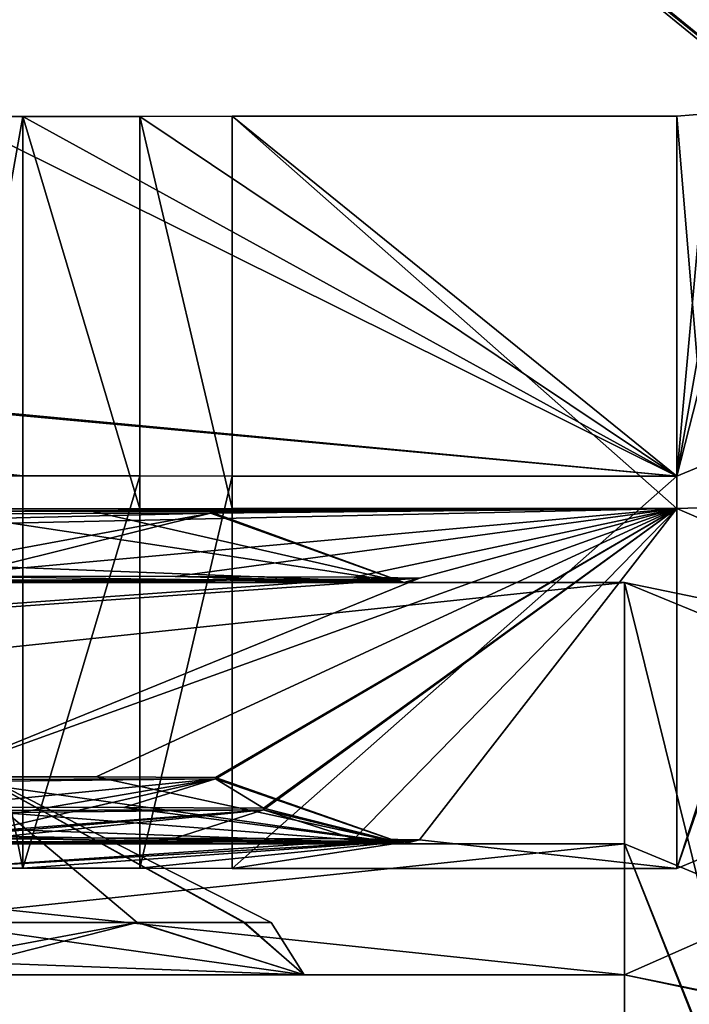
# Model space of a CAD drawing. Header units: millimetres. Extents: x -203 to 203, y -26 to 186.
# Tile 9 of 88: x -184.31 to -181.75, y -5.61 to -1.85. Entities that reach past the tile are written whole.
import ezdxf

# ---------------------------------------------------------------- set-up
doc = ezdxf.new("R2010")
doc.units = ezdxf.units.MM
doc.header["$LTSCALE"] = 52.148148
for name, color, linetype in [('157', 7, 'CONTINUOUS'), ('158', 7, 'CONTINUOUS'), ('160', 7, 'CONTINUOUS'), ('161', 7, 'CONTINUOUS'), ('164', 7, 'CONTINUOUS'), ('165', 7, 'CONTINUOUS'), ('166', 7, 'CONTINUOUS'), ('167', 7, 'CONTINUOUS'), ('183', 7, 'CONTINUOUS'), ('184', 7, 'CONTINUOUS'), ('186', 7, 'CONTINUOUS'), ('187', 7, 'CONTINUOUS'), ('189', 7, 'CONTINUOUS'), ('190', 7, 'CONTINUOUS'), ('191', 7, 'CONTINUOUS'), ('192', 7, 'CONTINUOUS'), ('193', 7, 'CONTINUOUS'), ('194', 7, 'CONTINUOUS'), ('342', 7, 'CONTINUOUS'), ('343', 7, 'CONTINUOUS'), ('347', 7, 'CONTINUOUS'), ('469', 7, 'CONTINUOUS'), ('470', 7, 'CONTINUOUS'), ('471', 7, 'CONTINUOUS'), ('480', 7, 'CONTINUOUS'), ('517', 7, 'CONTINUOUS'), ('519', 7, 'CONTINUOUS'), ('521', 7, 'CONTINUOUS'), ('523', 7, 'CONTINUOUS'), ('524', 7, 'CONTINUOUS'), ('526', 7, 'CONTINUOUS'), ('546', 7, 'CONTINUOUS'), ('641', 7, 'CONTINUOUS'), ('643', 7, 'CONTINUOUS')]:
    doc.layers.add(name, color=color, linetype=linetype)

msp = doc.modelspace()

# ---------------------------------------------------------------- linework, layer by layer
at = {"layer": '157', "linetype": 'CONTINUOUS'}
for points in [[(-182, -4, -19.16), (-182, -5.5, -19.16), (-181.6091, -5.5796, -19.1793), (-182, -4, -19.16)], [(-181.0057, -4.2062, -19.1798), (-182, -4, -19.16), (-181.6091, -5.5796, -19.1793), (-181.0057, -4.2062, -19.1798)]]:
    msp.add_3dface(points, dxfattribs=at)
at = {"layer": '158', "linetype": 'CONTINUOUS'}
for points in [[(-182, -5.5, -19.16), (-182, -4, -19.16), (-196.25, -4, -19.16), (-182, -5.5, -19.16)], [(-182, -5.5, -19.16), (-196.25, -4, -19.16), (-196.25, -5.5, -19.16), (-182, -5.5, -19.16)]]:
    msp.add_3dface(points, dxfattribs=at)
at = {"layer": '160', "linetype": 'CONTINUOUS'}
for points in [[(-196.25, -4, -88.84), (-182, -4, -88.84), (-196.25, -5.5, -88.84), (-196.25, -4, -88.84)], [(-196.25, -5.5, -88.84), (-182, -4, -88.84), (-182, -5.5, -88.84), (-196.25, -5.5, -88.84)]]:
    msp.add_3dface(points, dxfattribs=at)
at = {"layer": '161', "linetype": 'CONTINUOUS'}
for points in [[(-196.25, -4, -19.16), (-182, -4, -19.16), (-184.65, -4, -21.0743), (-196.25, -4, -19.16)], [(-182, -4, -88.84), (-196.25, -4, -88.84), (-193.6, -4, -86.9257), (-182, -4, -88.84)], [(-182, -4, -88.84), (-193.6, -4, -86.9257), (-184.65, -4, -86.9257), (-182, -4, -88.84)], [(-193.6, -4, -25.2457), (-184.65, -4, -25.2457), (-182.8422, -4, -83.8), (-193.6, -4, -25.2457)], [(-184.65, -4, -82.7543), (-193.6, -4, -25.2457), (-182.8422, -4, -83.8), (-184.65, -4, -82.7543)], [(-184.65, -4, -21.0743), (-182, -4, -19.16), (-182.8422, -4, -22.12), (-184.65, -4, -21.0743)], [(-182.8432, -4, -24.2018), (-182, -4, -88.84), (-184.65, -4, -25.2457), (-182.8432, -4, -24.2018)], [(-184.65, -4, -25.2457), (-182, -4, -88.84), (-182.8422, -4, -83.8), (-184.65, -4, -25.2457)], [(-182.8432, -4, -85.8818), (-182, -4, -88.84), (-184.65, -4, -86.9257), (-182.8432, -4, -85.8818)], [(-182.8422, -4, -22.12), (-182, -4, -88.84), (-182.8432, -4, -24.2018), (-182.8422, -4, -22.12)], [(-182.8422, -4, -83.8), (-182, -4, -88.84), (-182.8432, -4, -85.8818), (-182.8422, -4, -83.8)], [(-182, -4, -19.16), (-182, -4, -88.84), (-182.8422, -4, -22.12), (-182, -4, -19.16)]]:
    msp.add_3dface(points, dxfattribs=at)
at = {"layer": '164', "linetype": 'CONTINUOUS'}
for points in [[(-182, -4, -19.16), (-181.0057, -4.2062, -19.1798), (-182, -4, -88.84), (-182, -4, -19.16)], [(-182, -4, -88.84), (-181.0057, -4.2062, -19.1798), (-180.2406, -4.7239, -88.7943), (-182, -4, -88.84)]]:
    msp.add_3dface(points, dxfattribs=at)
at = {"layer": '165', "linetype": 'CONTINUOUS'}
for points in [[(-182, -5.5, -88.84), (-182, -4, -88.84), (-180.2406, -4.7239, -88.7943), (-182, -5.5, -88.84)], [(-182, -5.5, -88.84), (-180.2406, -4.7239, -88.7943), (-181.5952, -5.5856, -88.8196), (-182, -5.5, -88.84)]]:
    msp.add_3dface(points, dxfattribs=at)
at = {"layer": '166', "linetype": 'CONTINUOUS'}
for points in [[(-181.6091, -5.5796, -19.1793), (-182, -5.5, -19.16), (-181.5952, -5.5856, -88.8196), (-181.6091, -5.5796, -19.1793)], [(-182, -5.5, -19.16), (-182, -5.5, -88.84), (-181.5952, -5.5856, -88.8196), (-182, -5.5, -19.16)]]:
    msp.add_3dface(points, dxfattribs=at)
at = {"layer": '167', "linetype": 'CONTINUOUS'}
for points in [[(-182, -5.5, -19.16), (-196.25, -5.5, -19.16), (-193.6, -5.5, -21.5146), (-182, -5.5, -19.16)], [(-196.25, -5.5, -88.84), (-182, -5.5, -88.84), (-184.65, -5.5, -86.4854), (-196.25, -5.5, -88.84)], [(-182, -5.5, -19.16), (-193.6, -5.5, -21.5146), (-184.65, -5.5, -21.5146), (-182, -5.5, -19.16)], [(-193.6, -5.5, -83.1946), (-182, -5.5, -19.16), (-183.2248, -5.5, -23.9823), (-193.6, -5.5, -83.1946)], [(-182, -5.5, -19.16), (-193.6, -5.5, -83.1946), (-184.65, -5.5, -83.1946), (-182, -5.5, -19.16)], [(-184.65, -5.5, -24.8054), (-193.6, -5.5, -83.1946), (-183.2248, -5.5, -23.9823), (-184.65, -5.5, -24.8054)], [(-182, -5.5, -19.16), (-184.65, -5.5, -21.5146), (-183.2246, -5.5, -22.338), (-182, -5.5, -19.16)], [(-182, -5.5, -19.16), (-184.65, -5.5, -83.1946), (-183.2246, -5.5, -84.018), (-182, -5.5, -19.16)], [(-184.65, -5.5, -86.4854), (-182, -5.5, -88.84), (-183.2248, -5.5, -85.6623), (-184.65, -5.5, -86.4854)], [(-182, -5.5, -88.84), (-182, -5.5, -19.16), (-183.2248, -5.5, -85.6623), (-182, -5.5, -88.84)], [(-183.2248, -5.5, -23.9823), (-182, -5.5, -19.16), (-183.2246, -5.5, -22.338), (-183.2248, -5.5, -23.9823)], [(-183.2248, -5.5, -85.6623), (-182, -5.5, -19.16), (-183.2246, -5.5, -84.018), (-183.2248, -5.5, -85.6623)]]:
    msp.add_3dface(points, dxfattribs=at)
at = {"layer": '183', "linetype": 'CONTINUOUS'}
for points in [[(-184.65, -5.3, -24.459), (-183.2248, -5.5, -23.9823), (-183.8596, -5.2998, -24.1908), (-184.65, -5.3, -24.459)], [(-183.2246, -5.5, -22.338), (-184.65, -5.5, -21.5146), (-183.8628, -5.2999, -22.1268), (-183.2246, -5.5, -22.338)], [(-184.65, -5.5, -21.5146), (-184.65, -5.4464, -21.7146), (-183.8628, -5.2999, -22.1268), (-184.65, -5.5, -21.5146)], [(-184.65, -5.4464, -21.7146), (-184.65, -5.3, -21.861), (-183.8628, -5.2999, -22.1268), (-184.65, -5.4464, -21.7146)], [(-183.2248, -5.5, -23.9823), (-184.65, -5.3, -24.459), (-184.65, -5.4464, -24.6054), (-183.2248, -5.5, -23.9823)], [(-183.4548, -5.3, -22.6511), (-183.2246, -5.5, -22.338), (-183.8628, -5.2999, -22.1268), (-183.4548, -5.3, -22.6511)], [(-183.8596, -5.2998, -24.1908), (-183.2248, -5.5, -23.9823), (-183.4519, -5.3, -23.6621), (-183.8596, -5.2998, -24.1908)], [(-183.351, -5.3, -23.1553), (-183.2246, -5.5, -22.338), (-183.4548, -5.3, -22.6511), (-183.351, -5.3, -23.1553)], [(-183.2248, -5.5, -23.9823), (-183.2246, -5.5, -22.338), (-183.4519, -5.3, -23.6621), (-183.2248, -5.5, -23.9823)], [(-183.4519, -5.3, -23.6621), (-183.2246, -5.5, -22.338), (-183.351, -5.3, -23.1553), (-183.4519, -5.3, -23.6621)], [(-184.65, -5.5, -24.8054), (-183.2248, -5.5, -23.9823), (-184.65, -5.4464, -24.6054), (-184.65, -5.5, -24.8054)]]:
    msp.add_3dface(points, dxfattribs=at)
at = {"layer": '184', "linetype": 'CONTINUOUS'}
for points in [[(-183.8628, -5.2999, -22.1268), (-184.65, -5.3, -21.861), (-184.65, -4.6405, -22.647), (-183.8628, -5.2999, -22.1268)], [(-184.65, -5.3, -24.459), (-183.4519, -5.3, -23.6621), (-184.65, -4.6405, -23.673), (-184.65, -5.3, -24.459)], [(-183.4519, -5.3, -23.6621), (-183.351, -5.3, -23.1553), (-184.65, -4.6405, -23.673), (-183.4519, -5.3, -23.6621)], [(-183.351, -5.3, -23.1553), (-183.4548, -5.3, -22.6511), (-184.65, -4.6405, -22.647), (-183.351, -5.3, -23.1553)], [(-183.351, -5.3, -23.1553), (-184.65, -4.6405, -22.647), (-184.65, -4.6405, -23.673), (-183.351, -5.3, -23.1553)], [(-183.4548, -5.3, -22.6511), (-183.8628, -5.2999, -22.1268), (-184.65, -4.6405, -22.647), (-183.4548, -5.3, -22.6511)], [(-184.65, -5.3, -24.459), (-183.8596, -5.2998, -24.1908), (-183.4519, -5.3, -23.6621), (-184.65, -5.3, -24.459)]]:
    msp.add_3dface(points, dxfattribs=at)
at = {"layer": '186', "linetype": 'CONTINUOUS'}
for points in [[(-184.65, -5.3, -86.139), (-183.2248, -5.5, -85.6623), (-183.8596, -5.2998, -85.8708), (-184.65, -5.3, -86.139)], [(-183.2246, -5.5, -84.018), (-184.65, -5.5, -83.1946), (-183.8628, -5.2999, -83.8068), (-183.2246, -5.5, -84.018)], [(-184.65, -5.5, -83.1946), (-184.65, -5.4464, -83.3946), (-183.8628, -5.2999, -83.8068), (-184.65, -5.5, -83.1946)], [(-184.65, -5.4464, -83.3946), (-184.65, -5.3, -83.541), (-183.8628, -5.2999, -83.8068), (-184.65, -5.4464, -83.3946)], [(-183.2248, -5.5, -85.6623), (-184.65, -5.3, -86.139), (-184.65, -5.4464, -86.2854), (-183.2248, -5.5, -85.6623)], [(-183.4548, -5.3, -84.3311), (-183.2246, -5.5, -84.018), (-183.8628, -5.2999, -83.8068), (-183.4548, -5.3, -84.3311)], [(-183.8596, -5.2998, -85.8708), (-183.2248, -5.5, -85.6623), (-183.4519, -5.3, -85.3421), (-183.8596, -5.2998, -85.8708)], [(-183.351, -5.3, -84.8353), (-183.2246, -5.5, -84.018), (-183.4548, -5.3, -84.3311), (-183.351, -5.3, -84.8353)], [(-183.2248, -5.5, -85.6623), (-183.2246, -5.5, -84.018), (-183.4519, -5.3, -85.3421), (-183.2248, -5.5, -85.6623)], [(-183.4519, -5.3, -85.3421), (-183.2246, -5.5, -84.018), (-183.351, -5.3, -84.8353), (-183.4519, -5.3, -85.3421)], [(-184.65, -5.5, -86.4854), (-183.2248, -5.5, -85.6623), (-184.65, -5.4464, -86.2854), (-184.65, -5.5, -86.4854)]]:
    msp.add_3dface(points, dxfattribs=at)
at = {"layer": '187', "linetype": 'CONTINUOUS'}
for points in [[(-183.8628, -5.2999, -83.8068), (-184.65, -5.3, -83.541), (-184.65, -4.6405, -84.327), (-183.8628, -5.2999, -83.8068)], [(-184.65, -5.3, -86.139), (-183.4519, -5.3, -85.3421), (-184.65, -4.6405, -85.353), (-184.65, -5.3, -86.139)], [(-183.4519, -5.3, -85.3421), (-183.351, -5.3, -84.8353), (-184.65, -4.6405, -85.353), (-183.4519, -5.3, -85.3421)], [(-183.351, -5.3, -84.8353), (-183.4548, -5.3, -84.3311), (-184.65, -4.6405, -84.327), (-183.351, -5.3, -84.8353)], [(-184.65, -4.6405, -85.353), (-183.351, -5.3, -84.8353), (-184.65, -4.6405, -84.327), (-184.65, -4.6405, -85.353)], [(-183.4548, -5.3, -84.3311), (-183.8628, -5.2999, -83.8068), (-184.65, -4.6405, -84.327), (-183.4548, -5.3, -84.3311)], [(-184.65, -5.3, -86.139), (-183.8596, -5.2998, -85.8708), (-183.4519, -5.3, -85.3421), (-184.65, -5.3, -86.139)]]:
    msp.add_3dface(points, dxfattribs=at)
at = {"layer": '189', "linetype": 'CONTINUOUS'}
for points in [[(-184.3, -3.7195, -19.791), (-193.6, -3.7282, -21.9354), (-181.8, -3.7179, -19.391), (-184.3, -3.7195, -19.791)], [(-181.8, -3.7179, -19.391), (-193.6, -3.7282, -21.9354), (-184.65, -3.7282, -21.9354), (-181.8, -3.7179, -19.391)], [(-193.6, -3.9764, -83.0196), (-181.8, -3.7179, -19.391), (-183.5834, -3.7357, -23.7832), (-193.6, -3.9764, -83.0196)], [(-181.8, -3.7179, -19.391), (-193.6, -3.9764, -83.0196), (-184.65, -3.9764, -83.0196), (-181.8, -3.7179, -19.391)], [(-184.5679, -3.7195, -19.791), (-193.6, -3.7282, -21.9354), (-184.3, -3.7195, -19.791), (-184.5679, -3.7195, -19.791)], [(-184.0312, -3.7289, -22.1023), (-181.8, -3.7179, -19.391), (-184.65, -3.7282, -21.9354), (-184.0312, -3.7289, -22.1023)], [(-181.8, -3.7179, -19.391), (-182.7839, -3.984, -84.8983), (-184.65, -4.7431, -271.7538), (-181.8, -3.7179, -19.391)], [(-183.7182, -3.9774, -83.2695), (-181.8, -3.7179, -19.391), (-184.65, -3.9764, -83.0196), (-183.7182, -3.9774, -83.2695)], [(-184.0201, -4.7438, -271.9236), (-181.8, -3.7179, -19.391), (-184.65, -4.7431, -271.7538), (-184.0201, -4.7438, -271.9236)], [(-183.8528, -3.7191, -19.6854), (-184.3, -3.7195, -19.791), (-181.8, -3.7179, -19.391), (-183.8528, -3.7191, -19.6854)], [(-183.5824, -3.7307, -22.553), (-181.8, -3.7179, -19.391), (-184.0312, -3.7289, -22.1023), (-183.5824, -3.7307, -22.553)], [(-183.5633, -4.7456, -272.3824), (-181.8, -3.7179, -19.391), (-184.0201, -4.7438, -271.9236), (-183.5633, -4.7456, -272.3824)], [(-183.5, -3.7179, -19.391), (-183.8528, -3.7191, -19.6854), (-181.8, -3.7179, -19.391), (-183.5, -3.7179, -19.391)], [(-183.0335, -3.9802, -83.9558), (-181.8, -3.7179, -19.391), (-183.7182, -3.9774, -83.2695), (-183.0335, -3.9802, -83.9558)], [(-183.5834, -3.7357, -23.7832), (-181.8, -3.7179, -19.391), (-183.5824, -3.7307, -22.553), (-183.5834, -3.7357, -23.7832)], [(-183.5643, -4.7507, -273.6346), (-181.8, -3.7179, -19.391), (-183.5633, -4.7456, -272.3824), (-183.5643, -4.7507, -273.6346)], [(-181.8, -3.7179, -19.391), (-183.5643, -4.7507, -273.6346), (-183.3801, -4.863, -301.2809), (-181.8, -3.7179, -19.391)], [(-183.3806, -4.869, -302.7463), (-181.8, -3.7179, -19.391), (-183.3801, -4.863, -301.2809), (-183.3806, -4.869, -302.7463)], [(-181.8, -3.7179, -19.391), (-183.3806, -4.869, -302.7463), (-183.0335, -4.9802, -330.1158), (-181.8, -3.7179, -19.391)], [(-182.7839, -3.984, -84.8983), (-181.8, -3.7179, -19.391), (-183.0335, -3.9802, -83.9558), (-182.7839, -3.984, -84.8983)], [(-182.7839, -4.984, -331.0583), (-181.8, -3.7179, -19.391), (-183.0335, -4.9802, -330.1158), (-182.7839, -4.984, -331.0583)], [(-181.8, -5.0942, -358.1882), (-181.8, -3.7179, -19.391), (-182.7839, -4.984, -331.0583), (-181.8, -5.0942, -358.1882)], [(-184.65, -3.7382, -24.399), (-193.6, -3.9764, -83.0196), (-183.5834, -3.7357, -23.7832), (-184.65, -3.7382, -24.399)], [(-182.7839, -3.984, -84.8983), (-183.0384, -3.9878, -85.8362), (-193.6, -4.7431, -271.7538), (-182.7839, -3.984, -84.8983)], [(-184.65, -4.7431, -271.7538), (-182.7839, -3.984, -84.8983), (-193.6, -4.7431, -271.7538), (-184.65, -4.7431, -271.7538)], [(-183.0384, -3.9878, -85.8362), (-184.65, -3.9916, -86.7669), (-193.6, -4.7431, -271.7538), (-183.0384, -3.9878, -85.8362)], [(-183.5643, -4.7507, -273.6346), (-184.65, -4.7533, -274.2615), (-193.6, -4.86, -300.547), (-183.5643, -4.7507, -273.6346)], [(-184.65, -4.86, -300.547), (-183.5643, -4.7507, -273.6346), (-193.6, -4.86, -300.547), (-184.65, -4.86, -300.547)], [(-183.9144, -4.8608, -300.7451), (-183.5643, -4.7507, -273.6346), (-184.65, -4.86, -300.547), (-183.9144, -4.8608, -300.7451)], [(-183.3801, -4.863, -301.2809), (-183.5643, -4.7507, -273.6346), (-183.9144, -4.8608, -300.7451), (-183.3801, -4.863, -301.2809)], [(-183.3806, -4.869, -302.7463), (-184.65, -4.872, -303.4793), (-193.6, -4.9764, -329.1796), (-183.3806, -4.869, -302.7463)], [(-184.65, -4.9764, -329.1796), (-183.3806, -4.869, -302.7463), (-193.6, -4.9764, -329.1796), (-184.65, -4.9764, -329.1796)], [(-183.7182, -4.9774, -329.4295), (-183.3806, -4.869, -302.7463), (-184.65, -4.9764, -329.1796), (-183.7182, -4.9774, -329.4295)], [(-183.0335, -4.9802, -330.1158), (-183.3806, -4.869, -302.7463), (-183.7182, -4.9774, -329.4295), (-183.0335, -4.9802, -330.1158)], [(-184.65, -4.9916, -332.9269), (-184.6, -5.0926, -357.7882), (-183.0384, -4.9878, -331.9962), (-184.65, -4.9916, -332.9269)], [(-184.6, -5.0926, -357.7882), (-184.3, -5.0926, -357.7882), (-182.7839, -4.984, -331.0583), (-184.6, -5.0926, -357.7882)], [(-183.0384, -4.9878, -331.9962), (-184.6, -5.0926, -357.7882), (-182.7839, -4.984, -331.0583), (-183.0384, -4.9878, -331.9962)], [(-184.3, -5.0926, -357.7882), (-183.8528, -5.093, -357.8938), (-182.7839, -4.984, -331.0583), (-184.3, -5.0926, -357.7882)], [(-183.8528, -5.093, -357.8938), (-183.5, -5.0942, -358.1882), (-182.7839, -4.984, -331.0583), (-183.8528, -5.093, -357.8938)], [(-183.5, -5.0942, -358.1882), (-181.8, -5.0942, -358.1882), (-182.7839, -4.984, -331.0583), (-183.5, -5.0942, -358.1882)]]:
    msp.add_3dface(points, dxfattribs=at)
at = {"layer": '190', "linetype": 'CONTINUOUS'}
for points in [[(-183.8528, -3.593, -357.8999), (-184.3, -5.0926, -357.7882), (-184.3, -3.5926, -357.7943), (-183.8528, -3.593, -357.8999)], [(-183.8528, -5.093, -357.8938), (-184.3, -5.0926, -357.7882), (-183.8528, -3.593, -357.8999), (-183.8528, -5.093, -357.8938)], [(-183.5, -3.5942, -358.1943), (-183.8528, -5.093, -357.8938), (-183.8528, -3.593, -357.8999), (-183.5, -3.5942, -358.1943)], [(-183.5, -5.0942, -358.1882), (-183.8528, -5.093, -357.8938), (-183.5, -3.5942, -358.1943), (-183.5, -5.0942, -358.1882)]]:
    msp.add_3dface(points, dxfattribs=at)
at = {"layer": '191', "linetype": 'CONTINUOUS'}
for points in [[(-180.1737, -4.4205, -358.191), (-181.8, -5.0942, -358.1882), (-181, -2.7942, -358.1976), (-180.1737, -4.4205, -358.191)], [(-181, -2.7942, -358.1976), (-181.8, -5.0942, -358.1882), (-181.2343, -3.3599, -358.1953), (-181, -2.7942, -358.1976)], [(-181.2343, -3.3599, -358.1953), (-181.8, -5.0942, -358.1882), (-181.8, -3.5942, -358.1943), (-181.2343, -3.3599, -358.1953)], [(-181.8, -5.0942, -358.1882), (-183.5, -5.0942, -358.1882), (-181.8, -3.5942, -358.1943), (-181.8, -5.0942, -358.1882)], [(-183.5, -5.0942, -358.1882), (-183.5, -3.5942, -358.1943), (-181.8, -3.5942, -358.1943), (-183.5, -5.0942, -358.1882)]]:
    msp.add_3dface(points, dxfattribs=at)
at = {"layer": '192', "linetype": 'CONTINUOUS'}
for points in [[(-181.8, -3.7179, -19.391), (-180.1737, -4.4205, -358.191), (-181.6748, -3.7145, -19.3911), (-181.8, -3.7179, -19.391)], [(-181.8, -3.7179, -19.391), (-181.8, -5.0942, -358.1882), (-180.1737, -4.4205, -358.191), (-181.8, -3.7179, -19.391)]]:
    msp.add_3dface(points, dxfattribs=at)
at = {"layer": '193', "linetype": 'CONTINUOUS'}
for points in [[(-183.5, -3.7179, -19.391), (-181.8, -3.7179, -19.391), (-183.5, -2.2179, -19.3971), (-183.5, -3.7179, -19.391)], [(-181.8, -3.7179, -19.391), (-181.8, -2.2179, -19.3971), (-183.5, -2.2179, -19.3971), (-181.8, -3.7179, -19.391)], [(-181.8, -2.2179, -19.3971), (-181.6748, -3.7145, -19.3911), (-181.675, -2.2081, -19.3972), (-181.8, -2.2179, -19.3971)], [(-181.8, -3.7179, -19.391), (-181.6748, -3.7145, -19.3911), (-181.8, -2.2179, -19.3971), (-181.8, -3.7179, -19.391)]]:
    msp.add_3dface(points, dxfattribs=at)
at = {"layer": '194', "linetype": 'CONTINUOUS'}
for points in [[(-181.2343, -3.3599, -358.1953), (-181.8, -3.5942, -358.1943), (-181.425, -2.1257, -19.688), (-181.2343, -3.3599, -358.1953)], [(-181.8, -3.5942, -358.1943), (-181.55, -2.178, -19.3973), (-181.425, -2.1257, -19.688), (-181.8, -3.5942, -358.1943)], [(-181.8, -3.5942, -358.1943), (-181.675, -2.2081, -19.3972), (-181.55, -2.178, -19.3973), (-181.8, -3.5942, -358.1943)], [(-181.8, -3.5942, -358.1943), (-181.8, -2.2179, -19.3971), (-181.675, -2.2081, -19.3972), (-181.8, -3.5942, -358.1943)]]:
    msp.add_3dface(points, dxfattribs=at)
at = {"layer": '342', "linetype": 'CONTINUOUS'}
for points in [[(-181.1842, -2.3399, -341.7865), (-181.2525, -2.2843, -341.7963), (-183.7, -0.2926, -342.3076), (-181.1842, -2.3399, -341.7865)], [(-183.7, -0.2926, -342.3076), (-181.2525, -2.2843, -341.7963), (-183.5864, -0.3837, -341.9537), (-183.7, -0.2926, -342.3076)], [(-183.7, -0.3089, -346.3076), (-181.1842, -2.3399, -341.7865), (-183.7, -0.2926, -342.3076), (-183.7, -0.3089, -346.3076)], [(-183.5864, -0.4028, -346.6607), (-181.1842, -2.3399, -341.7865), (-183.7, -0.3089, -346.3076), (-183.5864, -0.4028, -346.6607)], [(-181.2525, -2.2843, -341.7963), (-181.3221, -2.2276, -341.7998), (-183.5864, -0.3837, -341.9537), (-181.2525, -2.2843, -341.7963)], [(-183.5864, -0.3837, -341.9537), (-181.3221, -2.2276, -341.7998), (-183.3123, -0.6064, -341.8063), (-183.5864, -0.3837, -341.9537)], [(-183.3123, -0.6267, -346.8063), (-181.1842, -2.3399, -341.7865), (-183.5864, -0.4028, -346.6607), (-183.3123, -0.6267, -346.8063)], [(-181.3221, -2.2479, -346.7997), (-181.1842, -2.3399, -341.7865), (-183.3123, -0.6267, -346.8063), (-181.3221, -2.2479, -346.7997)]]:
    msp.add_3dface(points, dxfattribs=at)
at = {"layer": '343', "linetype": 'CONTINUOUS'}
for points in [[(-183.3123, -0.6064, -341.8063), (-181.3221, -2.2276, -341.7998), (-182.365, 0.5566, -341.8111), (-183.3123, -0.6064, -341.8063)], [(-182.365, 0.5566, -341.8111), (-181.3221, -2.2276, -341.7998), (-180.2369, -1.177, -341.804), (-182.365, 0.5566, -341.8111)]]:
    msp.add_3dface(points, dxfattribs=at)
at = {"layer": '347', "linetype": 'CONTINUOUS'}
for points in [[(-181.3221, -2.2479, -346.7997), (-183.3123, -0.6267, -346.8063), (-182.365, 0.5363, -346.811), (-181.3221, -2.2479, -346.7997)], [(-181.3221, -2.2479, -346.7997), (-182.365, 0.5363, -346.811), (-180.2369, -1.1973, -346.804), (-181.3221, -2.2479, -346.7997)]]:
    msp.add_3dface(points, dxfattribs=at)
at = {"layer": '469', "linetype": 'CONTINUOUS'}
for points in [[(-181.8, -3.5942, -358.1943), (-184.3, -3.5926, -357.7943), (-196.7, -2.2195, -19.7971), (-181.8, -3.5942, -358.1943)], [(-196.7, -2.2195, -19.7971), (-184.3, -3.5926, -357.7943), (-184.6, -3.5926, -357.7943), (-196.7, -2.2195, -19.7971)], [(-181.8, -3.5942, -358.1943), (-196.7, -2.2195, -19.7971), (-196.4, -2.2195, -19.7971), (-181.8, -3.5942, -358.1943)], [(-181.8, -3.5942, -358.1943), (-196.4, -2.2195, -19.7971), (-184.5679, -2.2195, -19.7971), (-181.8, -3.5942, -358.1943)], [(-184.3, -2.2195, -19.7971), (-181.8, -3.5942, -358.1943), (-184.5679, -2.2195, -19.7971), (-184.3, -2.2195, -19.7971)], [(-183.8528, -2.2191, -19.6915), (-181.8, -3.5942, -358.1943), (-184.3, -2.2195, -19.7971), (-183.8528, -2.2191, -19.6915)], [(-183.5, -2.2179, -19.3971), (-181.8, -3.5942, -358.1943), (-183.8528, -2.2191, -19.6915), (-183.5, -2.2179, -19.3971)], [(-181.8, -2.2179, -19.3971), (-181.8, -3.5942, -358.1943), (-183.5, -2.2179, -19.3971), (-181.8, -2.2179, -19.3971)], [(-183.8528, -3.593, -357.8999), (-184.3, -3.5926, -357.7943), (-181.8, -3.5942, -358.1943), (-183.8528, -3.593, -357.8999)], [(-183.5, -3.5942, -358.1943), (-183.8528, -3.593, -357.8999), (-181.8, -3.5942, -358.1943), (-183.5, -3.5942, -358.1943)]]:
    msp.add_3dface(points, dxfattribs=at)
at = {"layer": '470', "linetype": 'CONTINUOUS'}
for points in [[(-183.8528, -3.7191, -19.6854), (-183.8528, -2.2191, -19.6915), (-184.3, -2.2195, -19.7971), (-183.8528, -3.7191, -19.6854)], [(-184.3, -3.7195, -19.791), (-183.8528, -3.7191, -19.6854), (-184.3, -2.2195, -19.7971), (-184.3, -3.7195, -19.791)], [(-183.5, -3.7179, -19.391), (-183.5, -2.2179, -19.3971), (-183.8528, -2.2191, -19.6915), (-183.5, -3.7179, -19.391)], [(-183.8528, -3.7191, -19.6854), (-183.5, -3.7179, -19.391), (-183.8528, -2.2191, -19.6915), (-183.8528, -3.7191, -19.6854)]]:
    msp.add_3dface(points, dxfattribs=at)
at = {"layer": '471', "linetype": 'CONTINUOUS'}
for points in [[(-184.5679, -3.7195, -19.791), (-184.3, -3.7195, -19.791), (-184.3, -2.2195, -19.7971), (-184.5679, -3.7195, -19.791)], [(-184.5679, -3.7195, -19.791), (-184.3, -2.2195, -19.7971), (-184.5679, -2.2195, -19.7971), (-184.5679, -3.7195, -19.791)]]:
    msp.add_3dface(points, dxfattribs=at)
at = {"layer": '480', "linetype": 'CONTINUOUS'}
for points in [[(-184.3, -5.0926, -357.7882), (-184.6, -5.0926, -357.7882), (-184.6, -3.5926, -357.7943), (-184.3, -5.0926, -357.7882)], [(-184.3, -3.5926, -357.7943), (-184.3, -5.0926, -357.7882), (-184.6, -3.5926, -357.7943), (-184.3, -3.5926, -357.7943)]]:
    msp.add_3dface(points, dxfattribs=at)
at = {"layer": '517', "linetype": 'CONTINUOUS'}
for points in [[(-182.8422, -4, -22.12), (-184.0312, -3.7289, -22.1023), (-184.65, -3.7282, -21.9354), (-182.8422, -4, -22.12)], [(-182.8422, -4, -22.12), (-184.65, -3.7282, -21.9354), (-184.65, -3.9304, -21.5258), (-182.8422, -4, -22.12)], [(-182.8432, -4, -24.2018), (-184.65, -4, -25.2457), (-183.5834, -3.7357, -23.7832), (-182.8432, -4, -24.2018)], [(-183.5834, -3.7357, -23.7832), (-184.65, -4, -25.2457), (-184.65, -3.9331, -24.8026), (-183.5834, -3.7357, -23.7832)], [(-184.65, -3.7382, -24.399), (-183.5834, -3.7357, -23.7832), (-184.65, -3.9331, -24.8026), (-184.65, -3.7382, -24.399)], [(-182.8422, -4, -22.12), (-183.5824, -3.7307, -22.553), (-184.0312, -3.7289, -22.1023), (-182.8422, -4, -22.12)], [(-182.8432, -4, -24.2018), (-183.5834, -3.7357, -23.7832), (-183.5824, -3.7307, -22.553), (-182.8432, -4, -24.2018)], [(-182.8422, -4, -22.12), (-182.8432, -4, -24.2018), (-183.5824, -3.7307, -22.553), (-182.8422, -4, -22.12)], [(-184.65, -4, -21.0743), (-182.8422, -4, -22.12), (-184.65, -3.9304, -21.5258), (-184.65, -4, -21.0743)]]:
    msp.add_3dface(points, dxfattribs=at)
at = {"layer": '519', "linetype": 'CONTINUOUS'}
for points in [[(-182.8422, -4, -83.8), (-183.7182, -3.9774, -83.2695), (-184.65, -3.9764, -83.0196), (-182.8422, -4, -83.8)], [(-182.8422, -4, -83.8), (-184.65, -3.9764, -83.0196), (-184.65, -3.9941, -82.8875), (-182.8422, -4, -83.8)], [(-182.8432, -4, -85.8818), (-184.65, -4, -86.9257), (-183.0384, -3.9878, -85.8362), (-182.8432, -4, -85.8818)], [(-183.0384, -3.9878, -85.8362), (-184.65, -4, -86.9257), (-184.65, -3.9979, -86.8462), (-183.0384, -3.9878, -85.8362)], [(-184.65, -3.9916, -86.7669), (-183.0384, -3.9878, -85.8362), (-184.65, -3.9979, -86.8462), (-184.65, -3.9916, -86.7669)], [(-182.8422, -4, -83.8), (-183.0335, -3.9802, -83.9558), (-183.7182, -3.9774, -83.2695), (-182.8422, -4, -83.8)], [(-182.8432, -4, -85.8818), (-183.0384, -3.9878, -85.8362), (-182.7839, -3.984, -84.8983), (-182.8432, -4, -85.8818)], [(-182.8422, -4, -83.8), (-182.8432, -4, -85.8818), (-183.0335, -3.9802, -83.9558), (-182.8422, -4, -83.8)], [(-182.8432, -4, -85.8818), (-182.7839, -3.984, -84.8983), (-183.0335, -3.9802, -83.9558), (-182.8432, -4, -85.8818)], [(-184.65, -4, -82.7543), (-182.8422, -4, -83.8), (-184.65, -3.9941, -82.8875), (-184.65, -4, -82.7543)]]:
    msp.add_3dface(points, dxfattribs=at)
at = {"layer": '521', "linetype": 'CONTINUOUS'}
for points in [[(-184.0201, -4.7438, -271.9236), (-184.65, -4.7431, -271.7538), (-182.8422, -5, -271.96), (-184.0201, -4.7438, -271.9236)], [(-182.8422, -5, -271.96), (-184.65, -4.7431, -271.7538), (-184.65, -4.9343, -271.3533), (-182.8422, -5, -271.96)], [(-184.65, -4.7533, -274.2615), (-183.5643, -4.7507, -273.6346), (-184.65, -4.937, -274.6555), (-184.65, -4.7533, -274.2615)], [(-184.65, -4.937, -274.6555), (-183.5643, -4.7507, -273.6346), (-184.65, -5, -275.0857), (-184.65, -4.937, -274.6555)], [(-184.65, -5, -275.0857), (-183.5643, -4.7507, -273.6346), (-182.8432, -5, -274.0418), (-184.65, -5, -275.0857)], [(-183.5633, -4.7456, -272.3824), (-184.0201, -4.7438, -271.9236), (-182.8422, -5, -271.96), (-183.5633, -4.7456, -272.3824)], [(-183.5643, -4.7507, -273.6346), (-183.5633, -4.7456, -272.3824), (-182.8432, -5, -274.0418), (-183.5643, -4.7507, -273.6346)], [(-182.8432, -5, -274.0418), (-183.5633, -4.7456, -272.3824), (-182.8422, -5, -271.96), (-182.8432, -5, -274.0418)], [(-184.65, -5, -270.9143), (-182.8422, -5, -271.96), (-184.65, -4.9343, -271.3533), (-184.65, -5, -270.9143)]]:
    msp.add_3dface(points, dxfattribs=at)
at = {"layer": '523', "linetype": 'CONTINUOUS'}
for points in [[(-182, -5, -269), (-184.65, -5, -270.9143), (-196.25, -5, -269), (-182, -5, -269)], [(-182, -5, -335), (-196.25, -5, -335), (-193.6, -5, -333.0857), (-182, -5, -335)], [(-184.65, -5, -275.0857), (-182.8422, -5, -300.96), (-193.6, -5, -275.0857), (-184.65, -5, -275.0857)], [(-184.65, -5, -333.0857), (-182, -5, -335), (-193.6, -5, -333.0857), (-184.65, -5, -333.0857)], [(-182.8422, -5, -300.96), (-184.65, -5, -299.9143), (-193.6, -5, -275.0857), (-182.8422, -5, -300.96)], [(-184.65, -5, -304.0857), (-182.8422, -5, -329.96), (-193.6, -5, -304.0857), (-184.65, -5, -304.0857)], [(-182.8422, -5, -329.96), (-184.65, -5, -328.9143), (-193.6, -5, -304.0857), (-182.8422, -5, -329.96)], [(-184.65, -5, -275.0857), (-182.8432, -5, -274.0418), (-182.8422, -5, -300.96), (-184.65, -5, -275.0857)], [(-182.8422, -5, -271.96), (-184.65, -5, -270.9143), (-182, -5, -269), (-182.8422, -5, -271.96)], [(-182.8432, -5, -303.0418), (-182, -5, -335), (-184.65, -5, -304.0857), (-182.8432, -5, -303.0418)], [(-184.65, -5, -304.0857), (-182, -5, -335), (-182.8422, -5, -329.96), (-184.65, -5, -304.0857)], [(-182.8432, -5, -332.0418), (-182, -5, -335), (-184.65, -5, -333.0857), (-182.8432, -5, -332.0418)], [(-182.8432, -5, -274.0418), (-182.8422, -5, -271.96), (-182, -5, -335), (-182.8432, -5, -274.0418)], [(-182.8432, -5, -274.0418), (-182, -5, -335), (-182.8422, -5, -300.96), (-182.8432, -5, -274.0418)], [(-182.8422, -5, -300.96), (-182, -5, -335), (-182.8432, -5, -303.0418), (-182.8422, -5, -300.96)], [(-182.8422, -5, -329.96), (-182, -5, -335), (-182.8432, -5, -332.0418), (-182.8422, -5, -329.96)], [(-182.8422, -5, -271.96), (-182, -5, -269), (-182, -5, -335), (-182.8422, -5, -271.96)]]:
    msp.add_3dface(points, dxfattribs=at)
at = {"layer": '524', "linetype": 'CONTINUOUS'}
for points in [[(-182, -5, -269), (-196.25, -5, -269), (-182, -6.5, -269), (-182, -5, -269)], [(-182, -6.5, -269), (-196.25, -5, -269), (-196.25, -6.5, -269), (-182, -6.5, -269)], [(-180.2322, -5.7322, -269), (-182, -5, -269), (-181, -7.5, -269), (-180.2322, -5.7322, -269)], [(-181, -7.5, -269), (-182, -5, -269), (-181.2929, -6.7929, -269), (-181, -7.5, -269)], [(-181.2929, -6.7929, -269), (-182, -5, -269), (-182, -6.5, -269), (-181.2929, -6.7929, -269)]]:
    msp.add_3dface(points, dxfattribs=at)
at = {"layer": '526', "linetype": 'CONTINUOUS'}
for points in [[(-196.25, -5, -335), (-182, -5, -335), (-196.25, -6.5, -335), (-196.25, -5, -335)], [(-196.25, -6.5, -335), (-182, -5, -335), (-182, -6.5, -335), (-196.25, -6.5, -335)], [(-182, -6.5, -335), (-182, -5, -335), (-180.2322, -5.7322, -335), (-182, -6.5, -335)]]:
    msp.add_3dface(points, dxfattribs=at)
at = {"layer": '546', "linetype": 'CONTINUOUS'}
for points in [[(-182, -5, -335), (-182, -5, -269), (-180.2322, -5.7322, -269), (-182, -5, -335)], [(-182, -5, -335), (-180.2322, -5.7322, -269), (-180.2322, -5.7322, -335), (-182, -5, -335)]]:
    msp.add_3dface(points, dxfattribs=at)
at = {"layer": '641', "linetype": 'CONTINUOUS'}
for points in [[(-183.9144, -4.8608, -300.7451), (-184.65, -4.86, -300.547), (-182.8422, -5, -300.96), (-183.9144, -4.8608, -300.7451)], [(-182.8422, -5, -300.96), (-184.65, -4.86, -300.547), (-184.65, -4.9646, -300.2383), (-182.8422, -5, -300.96)], [(-184.65, -4.872, -303.4793), (-183.3806, -4.869, -302.7463), (-184.65, -4.9676, -303.7758), (-184.65, -4.872, -303.4793)], [(-183.3806, -4.869, -302.7463), (-182.8432, -5, -303.0418), (-184.65, -5, -304.0857), (-183.3806, -4.869, -302.7463)], [(-183.3806, -4.869, -302.7463), (-184.65, -5, -304.0857), (-184.65, -4.9676, -303.7758), (-183.3806, -4.869, -302.7463)], [(-183.3801, -4.863, -301.2809), (-183.9144, -4.8608, -300.7451), (-182.8422, -5, -300.96), (-183.3801, -4.863, -301.2809)], [(-183.3806, -4.869, -302.7463), (-183.3801, -4.863, -301.2809), (-182.8432, -5, -303.0418), (-183.3806, -4.869, -302.7463)], [(-183.3801, -4.863, -301.2809), (-182.8422, -5, -300.96), (-182.8432, -5, -303.0418), (-183.3801, -4.863, -301.2809)], [(-184.65, -5, -299.9143), (-182.8422, -5, -300.96), (-184.65, -4.9646, -300.2383), (-184.65, -5, -299.9143)]]:
    msp.add_3dface(points, dxfattribs=at)
at = {"layer": '643', "linetype": 'CONTINUOUS'}
for points in [[(-183.7182, -4.9774, -329.4295), (-184.65, -4.9764, -329.1796), (-182.8422, -5, -329.96), (-183.7182, -4.9774, -329.4295)], [(-182.8422, -5, -329.96), (-184.65, -4.9764, -329.1796), (-184.65, -4.9941, -329.0475), (-182.8422, -5, -329.96)], [(-184.65, -4.9916, -332.9269), (-183.0384, -4.9878, -331.9962), (-184.65, -4.9979, -333.0062), (-184.65, -4.9916, -332.9269)], [(-183.0384, -4.9878, -331.9962), (-182.8432, -5, -332.0418), (-184.65, -5, -333.0857), (-183.0384, -4.9878, -331.9962)], [(-183.0384, -4.9878, -331.9962), (-184.65, -5, -333.0857), (-184.65, -4.9979, -333.0062), (-183.0384, -4.9878, -331.9962)], [(-184.65, -5, -328.9143), (-182.8422, -5, -329.96), (-184.65, -4.9941, -329.0475), (-184.65, -5, -328.9143)], [(-183.0335, -4.9802, -330.1158), (-183.7182, -4.9774, -329.4295), (-182.8422, -5, -329.96), (-183.0335, -4.9802, -330.1158)], [(-183.0384, -4.9878, -331.9962), (-182.7839, -4.984, -331.0583), (-182.8432, -5, -332.0418), (-183.0384, -4.9878, -331.9962)], [(-182.7839, -4.984, -331.0583), (-183.0335, -4.9802, -330.1158), (-182.8432, -5, -332.0418), (-182.7839, -4.984, -331.0583)], [(-183.0335, -4.9802, -330.1158), (-182.8422, -5, -329.96), (-182.8432, -5, -332.0418), (-183.0335, -4.9802, -330.1158)]]:
    msp.add_3dface(points, dxfattribs=at)

doc.saveas('drawing.dxf')
